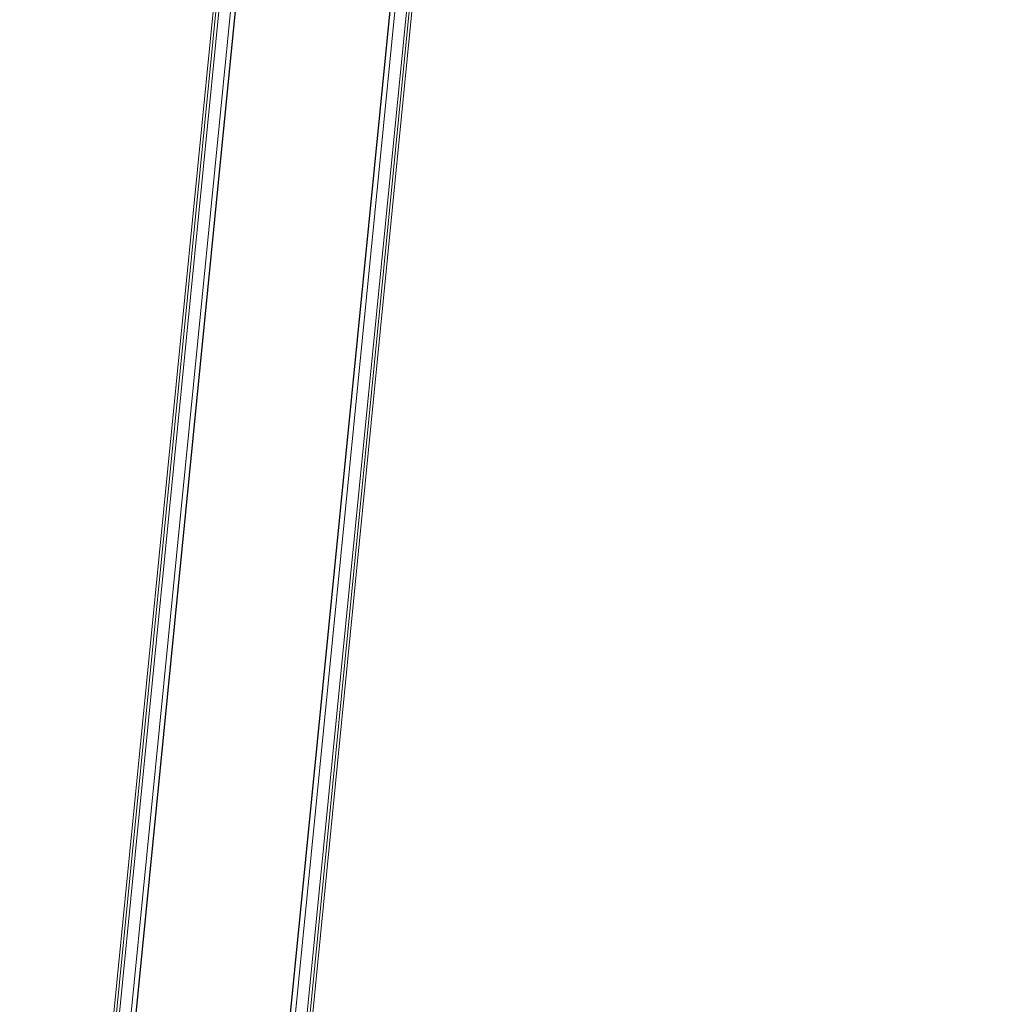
# Model space of a CAD drawing. Header units: millimetres. Extents: x 1293 to 60335, y -36590 to 4541.
# Tile 11 of 65: x 29962 to 30562, y -28346 to -27739. Entities that reach past the tile are written whole.
import ezdxf

# ---------------------------------------------------------------- set-up
doc = ezdxf.new("R2010")
doc.units = ezdxf.units.MM
doc.layers.add('A-FLOR-HRAL', color=7, linetype='Continuous', lineweight=18)
doc.layers.add('BATIEMENT', color=7, linetype='Continuous', lineweight=18)

# ---------------------------------------------------------------- blocks, each defined once
blk = doc.blocks.new('Garde-corps - Garde-corps-510088-2021_015_1111_DCE_1_50_N0 FINI_CVC_PAC')
at = {"layer": 'A-FLOR-HRAL'}
for p, q in [((-8857.52, -28949.5), (-8378.86, -24123.68)), ((-8855.88, -28949.66), (-8377.21, -24123.84)), ((-8866.35, -28948.62), (-8389.9, -24145.19)), ((-8859.26, -28949.33), (-8382.75, -24145.23))]:
    blk.add_line(p, q, dxfattribs=at)
blk = doc.blocks.new('Garde-corps - Garde-corps-510192-2021_015_1111_DCE_1_50_N0 FINI_CVC_PAC')
at = {"layer": 'A-FLOR-HRAL'}
for p, q in [((-8498.66, -24111.79), (-8977.32, -28937.62)), ((-8497.01, -24111.96), (-8975.68, -28937.78)), ((-8497.43, -24133.86), (-8973.94, -28937.95)), ((-8490.41, -24135.22), (-8966.85, -28938.66))]:
    blk.add_line(p, q, dxfattribs=at)
blk = doc.blocks.new('B02_ARC_rvt-1-2021_015_1111_DCE_1_50_N0 FINI_CVC_PAC')
at = {"layer": 'BATIEMENT', "lineweight": 25}
for p, q in [((-8487.42, -24135.52), (-8963.87, -28938.95)), ((-8869.33, -28948.33), (-8392.89, -24144.9))]:
    blk.add_line(p, q, dxfattribs=at)
at = {"layer": 'BATIEMENT', "lineweight": 18}
for name in ['Garde-corps - Garde-corps-510192-2021_015_1111_DCE_1_50_N0 FINI_CVC_PAC', 'Garde-corps - Garde-corps-510088-2021_015_1111_DCE_1_50_N0 FINI_CVC_PAC']:
    blk.add_blockref(name, (0, 0), dxfattribs=at)

msp = doc.modelspace()

# ---------------------------------------------------------------- block references
at = {"lineweight": 5}
msp.add_blockref('B02_ARC_rvt-1-2021_015_1111_DCE_1_50_N0 FINI_CVC_PAC', (38939.03, 0), dxfattribs=at)

doc.saveas('drawing.dxf')
